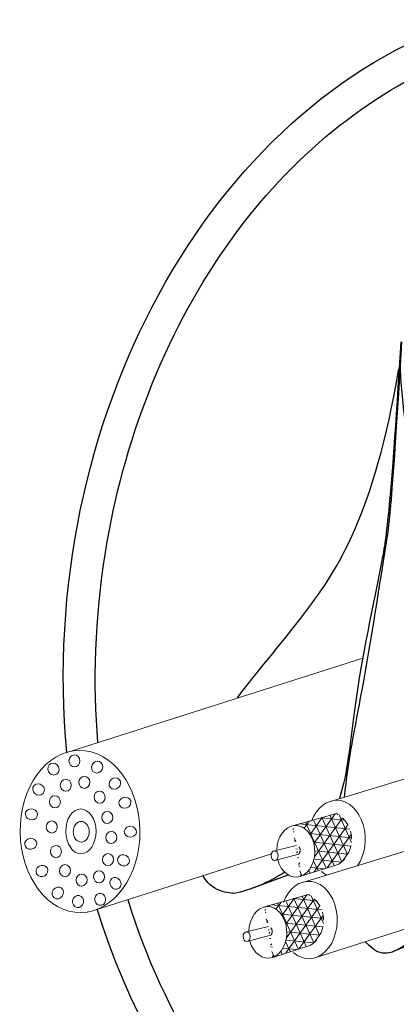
# Model space of a CAD drawing. Header units: inches. Extents: x -111 to 3768, y 2680 to 2775.
# Tile 6 of 25: x 3653 to 3659, y 2692 to 2707. Entities that reach past the tile are written whole.
import ezdxf

# ---------------------------------------------------------------- set-up
doc = ezdxf.new("R2010")
doc.units = ezdxf.units.IN
doc.header["$LTSCALE"] = 0.5
doc.header["$MEASUREMENT"] = 0
doc.linetypes.add('HIDDEN', pattern=[0.375, 0.25, -0.125])
doc.layers.add('OBJECT', color=7, linetype='Continuous')

msp = doc.modelspace()

# ---------------------------------------------------------------- hatches: boundary and pattern name
at = {"linetype": 'Continuous', "lineweight": 15}
h = msp.add_hatch(dxfattribs=at)
h.set_pattern_fill('NET3', color=256, scale=1.034623, angle=-5.8028, style=0)
h.set_pattern_definition([(354.19719, (4710.18384, 2551.17301), (0.013075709, 0.128665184), []), (54.19719, (4710.18384, 2551.17301), (-0.104889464, 0.075656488), []), (114.19719, (4710.18384, 2551.17301), (-0.117965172, -0.053008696), [])])
edge = h.paths.add_edge_path()
edge.add_ellipse((3657.47, 2693.867), major_axis=(-0.004, 0.397), ratio=0.739031, start_angle=-166.1752, end_angle=7.7516, ccw=False)
edge.add_line((3657.545, 2693.482), (3658.132, 2693.67))
edge.add_arc((3657.865, 2694.05), 0.465, 305.0743, 419.7662)
edge.add_line((3658.099, 2694.452), (3657.427, 2694.26))
h = msp.add_hatch(dxfattribs=at)
h.set_pattern_fill('NET3', color=256, scale=1.034623, angle=-5.8028, style=0)
h.set_pattern_definition([(354.19719, (4709.75318, 2549.92865), (0.013075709, 0.128665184), []), (54.19719, (4709.75318, 2549.92865), (-0.104889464, 0.075656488), []), (114.19719, (4709.75318, 2549.92865), (-0.117965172, -0.053008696), [])])
edge = h.paths.add_edge_path()
edge.add_line((3657.669, 2693.207), (3656.996, 2693.016))
edge.add_ellipse((3657.04, 2692.623), major_axis=(-0.004, 0.397), ratio=0.739031, start_angle=-166.1752, end_angle=7.7516, ccw=False)
edge.add_line((3657.114, 2692.238), (3657.702, 2692.426))
edge.add_arc((3657.435, 2692.806), 0.465, 305.0743, 419.7662)

# ---------------------------------------------------------------- linework, layer by layer
for p, q in [((3653.945, 2695.39), (3658.501, 2696.845)), ((3658.006, 2694.637), (3660.011, 2695.248)), ((3657.406, 2694.254), (3658.099, 2694.452)), ((3657.574, 2693.389), (3659.937, 2694.109)), ((3654.342, 2692.951), (3657.094, 2693.83)), ((3657.144, 2693.876), (3657.483, 2693.96)), ((3657.145, 2693.727), (3657.515, 2693.824)), ((3657.532, 2693.478), (3658.132, 2693.67)), ((3656.975, 2693.006), (3657.668, 2693.203)), ((3657.763, 2692.229), (3659.438, 2692.764)), ((3656.713, 2692.627), (3657.052, 2692.711)), ((3656.714, 2692.478), (3657.084, 2692.576)), ((3657.101, 2692.23), (3657.701, 2692.422))]:
    msp.add_line(p, q, dxfattribs=at)
at = {"lineweight": 30}
for p, q in [((3656.784, 2693.293), (3657.351, 2693.505)), ((3658.967, 2692.325), (3661.074, 2693.193))]:
    msp.add_line(p, q, dxfattribs=at)
at = {"linetype": 'HIDDEN', "lineweight": 15}
for centre, radius, start, end in [((3657.865, 2694.05), 0.465, 305.0707, 59.7662), ((3657.454, 2693.881), 0.0838, 317.0477, 69.8102), ((3657.434, 2692.802), 0.465, 305.0707, 59.7662), ((3657.023, 2692.633), 0.0838, 317.0477, 69.8102)]:
    msp.add_arc(centre, radius, start, end, dxfattribs=at)
at = {"linetype": 'Continuous', "lineweight": 15, "extrusion": (0, 0, -1)}
for centre, major_axis, ratio in [((3654.147, 2694.173), (-0.013, 1.248), 0.739031), ((3654.165, 2694.169), (-0.001, 0.159), 0.772048), ((3657.144, 2693.801), (-0.0008, 0.0745), 0.739031), ((3656.713, 2692.553), (-0.0008, 0.0745), 0.739031)]:
    msp.add_ellipse(centre, major_axis=major_axis, ratio=ratio, dxfattribs=at)
at = {"linetype": 'Continuous', "lineweight": 15}
for centre, major_axis, ratio in [((3654.061, 2695.26), (0.0009, -0.0933), 0.90795), ((3653.737, 2695.134), (0.0388, -0.0849), 0.90795), ((3654.41, 2695.165), (-0.0372, -0.0856), 0.90795), ((3653.508, 2694.82), (0.0699, -0.0618), 0.90795), ((3653.928, 2694.885), (0.0009, -0.0933), 0.90795), ((3654.214, 2694.93), (0.0009, -0.0933), 0.90795), ((3654.683, 2694.912), (-0.0688, -0.0631), 0.90795), ((3654.448, 2694.701), (0.0009, -0.0933), 0.90795), ((3653.759, 2694.629), (0.0009, -0.0933), 0.90795), ((3654.839, 2694.616), (-0.0885, -0.0297), 0.90795), ((3653.398, 2694.437), (0.089, -0.028), 0.90795), ((3654.161, 2694.175), (-0.003, 0.345), 0.675425), ((3654.568, 2694.39), (0.0009, -0.0933), 0.90795), ((3653.712, 2694.243), (0.0009, -0.0933), 0.90795), ((3654.629, 2694.082), (0.0009, -0.0933), 0.90795), ((3654.922, 2694.17), (-0.0929, 0.0089), 0.90795), ((3653.387, 2693.984), (0.0927, 0.0106), 0.90795), ((3653.775, 2693.864), (0.0009, -0.0933), 0.90795), ((3654.577, 2693.74), (0.0009, -0.0933), 0.90795), ((3654.816, 2693.729), (-0.0813, 0.0459), 0.90795), ((3653.56, 2693.565), (0.0804, 0.0474), 0.90795), ((3653.915, 2693.57), (0.0009, -0.0933), 0.90795), ((3654.172, 2693.425), (0.0009, -0.0933), 0.90795), ((3654.44, 2693.474), (0.0009, -0.0933), 0.90795), ((3654.693, 2693.375), (-0.0556, 0.075), 0.90795), ((3653.804, 2693.227), (0.0541, 0.076), 0.90795), ((3654.457, 2693.128), (-0.0203, 0.0911), 0.90795), ((3654.116, 2693.095), (0.0185, 0.0915), 0.90795)]:
    msp.add_ellipse(centre, major_axis=major_axis, ratio=ratio, dxfattribs=at)
at = {"linetype": 'Continuous', "lineweight": 15, "extrusion": (0, 0, -1)}
for centre, major_axis, ratio, start_param, end_param in [((3658.101, 2694.058), (-0.005, 0.596), 0.735222, -1.088331, 2.339236), ((3657.47, 2693.867), (-0.004, 0.397), 0.739031, 4.762431, 10.675404), ((3658.101, 2694.058), (-0.005, 0.596), 0.735222, 3.515626, 3.721298), ((3657.67, 2692.81), (-0.005, 0.596), 0.735222, -1.088331, 3.721298), ((3657.039, 2692.619), (-0.004, 0.397), 0.739031, 4.762431, 10.675404)]:
    msp.add_ellipse(centre, major_axis=major_axis, ratio=ratio, start_param=start_param, end_param=end_param, dxfattribs=at)
at = {"linetype": 'Continuous', "lineweight": 30}
for points, knots in [([(3659.088, 2701.715), (3658.923, 2699), (3658.678, 2697.729), (3658.377, 2696.347), (3658.269, 2695.089), (3658.144, 2694.68)], [0.624664, 0.624664, 0.624664, 0.624664, 1.224733, 2.802489, 3.676273, 3.676273, 3.676273, 3.676273]), ([(3659.098, 2701.714), (3658.944, 2699.106), (3658.796, 2698.255), (3658.56, 2696.643), (3658.27, 2695.251), (3658.216, 2694.701)], [0.629412, 0.629412, 0.629412, 0.629412, 1.224733, 2.802489, 3.822404, 3.822404, 3.822404, 3.822404]), ([(3658.537, 2692.475), (3658.698, 2692.338), (3659.086, 2692.143), (3660.258, 2693.565), (3659.929, 2696.847), (3658.997, 2700.918), (3659.103, 2701.712)], [5.585312, 5.585312, 5.585312, 5.585312, 5.6488, 7.223288, 8.88131, 9.935456, 9.935456, 9.935456, 9.935456]), ([(3656.573, 2696.23), (3656.85, 2696.611), (3657.603, 2697.446), (3658.677, 2699.048), (3659.057, 2701.298)], [7.940102, 7.940102, 7.940102, 7.940102, 8.88131, 9.945913, 9.945913, 9.945913, 9.945913]), ([(3656.519, 2693.218), (3656.519, 2693.218), (3656.267, 2693.234), (3656.104, 2693.386), (3656.04, 2693.494)], [5.3560582, 5.3560582, 5.3560582, 5.3560582, 5.6488001, 5.9780496, 5.9780496, 5.9780496, 5.9780496])]:
    msp.add_open_spline(points, degree=3, knots=knots, dxfattribs=at)
msp.add_open_spline([(3657.3, 2693.546), (3657.051, 2693.387), (3656.771, 2693.271), (3656.519, 2693.218)], degree=3, dxfattribs=at)
at = {"layer": 'OBJECT', "linetype": 'Continuous', "lineweight": 25, "extrusion": (0, 0, -1)}
for start_param, end_param in [(4.489919, 8.889739), (3.271346, 4.239195)]:
    msp.add_ellipse((3661.813, 2696.953), major_axis=(0.853, 10.035), ratio=0.784984, start_param=start_param, end_param=end_param, dxfattribs=at)
at = {"layer": 'OBJECT', "linetype": 'Continuous', "lineweight": 25}
for points, knots in [([(3654.422, 2695.548), (3654.344, 2696.439), (3654.379, 2697.468), (3654.812, 2700.19), (3655.458, 2701.828), (3657.293, 2704.467), (3658.478, 2705.464), (3661.023, 2706.557), (3662.38, 2706.658), (3664.928, 2705.961), (3666.122, 2705.158), (3668.013, 2702.827), (3668.702, 2701.301), (3669.348, 2697.961), (3669.302, 2696.154), (3668.485, 2692.79), (3667.715, 2691.241), (3666.142, 2689.381), (3665.507, 2688.825), (3665.002, 2688.481)], [4.489919, 4.489919, 4.489919, 4.489919, 4.805125, 4.805125, 5.345707, 5.345707, 5.88629, 5.88629, 6.426873, 6.426873, 6.967455, 6.967455, 7.508038, 7.508038, 8.04862, 8.04862, 8.589203, 8.589203, 8.889739, 8.889739, 8.889739, 8.889739]), ([(3659.943, 2687.601), (3659.231, 2687.784), (3658.425, 2688.19), (3656.445, 2689.777), (3655.44, 2691.316), (3654.887, 2693.121)], [3.2713457, 3.2713457, 3.2713457, 3.2713457, 3.6260915, 3.6260915, 4.239195, 4.239195, 4.239195, 4.239195])]:
    msp.add_open_spline(points, degree=3, knots=knots, dxfattribs=at)

doc.saveas('drawing.dxf')
